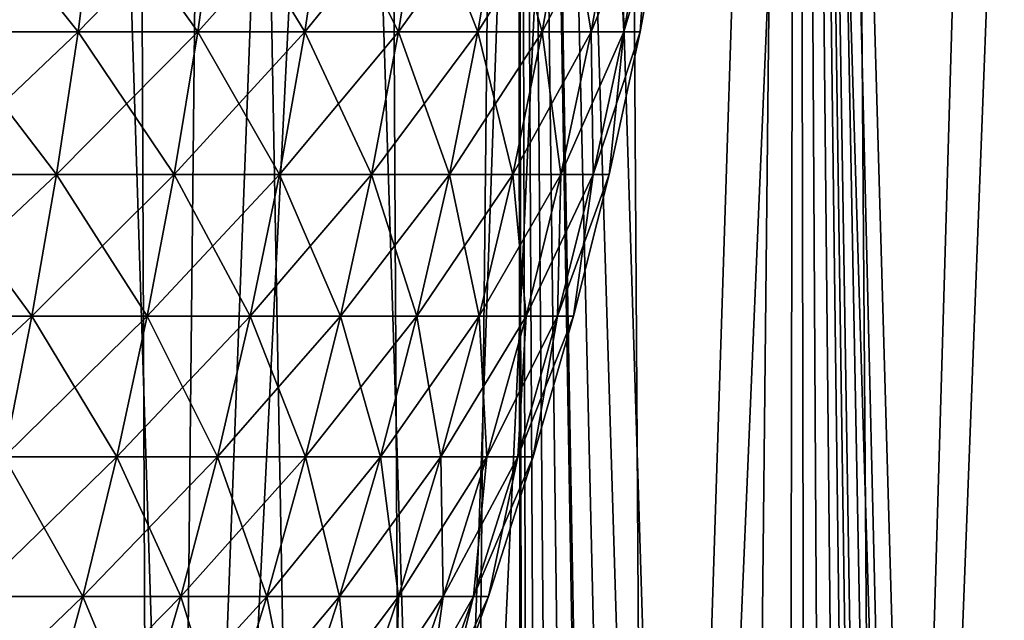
# Model space of a CAD drawing. Header units: millimetres. Extents: x -24 to 30, y -64 to 68.
# Tile 136 of 149: x 7.43 to 13.53, y 47.8 to 51.52. Entities that reach past the tile are written whole.
import ezdxf

# ---------------------------------------------------------------- set-up
doc = ezdxf.new("R2010")
doc.units = ezdxf.units.MM
doc.header["$LTSCALE"] = 52.148148
for name, color, linetype in [('1', 7, 'CONTINUOUS'), ('2', 7, 'CONTINUOUS'), ('64', 7, 'CONTINUOUS'), ('7', 7, 'CONTINUOUS')]:
    doc.layers.add(name, color=color, linetype=linetype)

msp = doc.modelspace()

# ---------------------------------------------------------------- linework, layer by layer
at = {"layer": '1', "color": 253, "linetype": 'Continuous', "true_color": 0xaab4c3}
for points in [[(6.164, 5, -23.7119), (6.8163, 68.2, -23.5327), (8.0243, 5, -23.1487), (6.164, 5, -23.7119)], [(6.8163, 68.2, -23.5327), (8.6878, 68.2, -22.9079), (8.0243, 5, -23.1487), (6.8163, 68.2, -23.5327)], [(8.0243, 5, -23.1487), (8.6878, 68.2, -22.9079), (9.834, 5, -22.4397), (8.0243, 5, -23.1487)], [(8.6878, 68.2, -22.9079), (10.503, 68.2, -22.1345), (9.834, 5, -22.4397), (8.6878, 68.2, -22.9079)], [(9.834, 5, -22.4397), (10.503, 68.2, -22.1345), (11.5819, 5, -21.5896), (9.834, 5, -22.4397)], [(10.503, 68.2, -22.1345), (12.25, 68.2, -21.2176), (11.5819, 5, -21.5896), (10.503, 68.2, -22.1345)], [(11.5819, 5, -21.5896), (12.25, 68.2, -21.2176), (13.2568, 5, -20.6035), (11.5819, 5, -21.5896)], [(12.25, 68.2, -21.2176), (13.9176, 68.2, -20.1631), (13.2568, 5, -20.6035), (12.25, 68.2, -21.2176)], [(13.2568, 5, -20.6035), (13.9176, 68.2, -20.1631), (14.8484, 5, -19.4878), (13.2568, 5, -20.6035)]]:
    msp.add_3dface(points, dxfattribs=at)
at = {"layer": '2', "color": 253, "linetype": 'Continuous', "true_color": 0xaab4c3}
for points in [[(6.164, 5, 23.7119), (8.0243, 5, 23.1487), (6.8163, 68.2, 23.5327), (6.164, 5, 23.7119)], [(6.8163, 68.2, 23.5327), (8.0243, 5, 23.1487), (8.6878, 68.2, 22.9079), (6.8163, 68.2, 23.5327)], [(8.0243, 5, 23.1487), (9.834, 5, 22.4397), (8.6878, 68.2, 22.9079), (8.0243, 5, 23.1487)], [(8.6878, 68.2, 22.9079), (9.834, 5, 22.4397), (10.503, 68.2, 22.1345), (8.6878, 68.2, 22.9079)], [(9.834, 5, 22.4397), (10.58, 10.9368, 22.0978), (10.503, 68.2, 22.1345), (9.834, 5, 22.4397)], [(11.782, 14.0656, 21.481), (12.1489, 14.421, 21.2757), (10.503, 68.2, 22.1345), (11.782, 14.0656, 21.481)], [(10.503, 68.2, 22.1345), (12.1489, 14.421, 21.2757), (12.25, 68.2, 21.2176), (10.503, 68.2, 22.1345)], [(11.4615, 13.6775, 21.6537), (11.782, 14.0656, 21.481), (10.503, 68.2, 22.1345), (11.4615, 13.6775, 21.6537)], [(11.189, 13.2618, 21.7958), (11.4615, 13.6775, 21.6537), (10.503, 68.2, 22.1345), (11.189, 13.2618, 21.7958)], [(10.9656, 12.8233, 21.909), (11.189, 13.2618, 21.7958), (10.503, 68.2, 22.1345), (10.9656, 12.8233, 21.909)], [(10.7923, 12.3669, 21.9949), (10.9656, 12.8233, 21.909), (10.503, 68.2, 22.1345), (10.7923, 12.3669, 21.9949)], [(10.67, 11.8974, 22.0545), (10.7923, 12.3669, 21.9949), (10.503, 68.2, 22.1345), (10.67, 11.8974, 22.0545)], [(10.5991, 11.4189, 22.0887), (10.67, 11.8974, 22.0545), (10.503, 68.2, 22.1345), (10.5991, 11.4189, 22.0887)], [(10.58, 10.9368, 22.0978), (10.5991, 11.4189, 22.0887), (10.503, 68.2, 22.1345), (10.58, 10.9368, 22.0978)], [(12.1489, 14.421, 21.2757), (12.3493, 14.5849, 21.16), (12.25, 68.2, 21.2176), (12.1489, 14.421, 21.2757)], [(13.5094, 15.2379, 20.4388), (13.7704, 15.3298, 20.2639), (12.25, 68.2, 21.2176), (13.5094, 15.2379, 20.4388)], [(12.25, 68.2, 21.2176), (13.7704, 15.3298, 20.2639), (13.9176, 68.2, 20.1631), (12.25, 68.2, 21.2176)], [(13.2576, 15.1321, 20.6031), (13.5094, 15.2379, 20.4388), (12.25, 68.2, 21.2176), (13.2576, 15.1321, 20.6031)], [(13.0152, 15.0131, 20.757), (13.2576, 15.1321, 20.6031), (12.25, 68.2, 21.2176), (13.0152, 15.0131, 20.757)], [(12.924, 14.9637, 20.8139), (13.0152, 15.0131, 20.757), (12.25, 68.2, 21.2176), (12.924, 14.9637, 20.8139)], [(12.7828, 14.8818, 20.901), (12.924, 14.9637, 20.8139), (12.25, 68.2, 21.2176), (12.7828, 14.8818, 20.901)], [(12.5607, 14.7388, 21.0352), (12.7828, 14.8818, 20.901), (12.25, 68.2, 21.2176), (12.5607, 14.7388, 21.0352)], [(12.3493, 14.5849, 21.16), (12.5607, 14.7388, 21.0352), (12.25, 68.2, 21.2176), (12.3493, 14.5849, 21.16)]]:
    msp.add_3dface(points, dxfattribs=at)
at = {"layer": '64', "linetype": 'Continuous'}
for points in [[(6.9786, 51.4482, 8.874), (7.7905, 51.4482, 8.1705), (7.0796, 52.3365, 9.0025), (6.9786, 51.4482, 8.874)], [(7.7905, 51.4482, -8.1705), (6.9786, 51.4482, -8.874), (7.9033, 52.3365, -8.2888), (7.7905, 51.4482, -8.1705)], [(7.9033, 52.3365, -8.2888), (6.9786, 51.4482, -8.874), (7.0796, 52.3365, -9.0025), (7.9033, 52.3365, -8.2888)], [(7.0796, 52.3365, 9.0025), (7.7905, 51.4482, 8.1705), (7.9033, 52.3365, 8.2888), (7.0796, 52.3365, 9.0025)], [(7.7905, 51.4482, 8.1705), (8.5319, 51.4482, 7.3929), (7.9033, 52.3365, 8.2888), (7.7905, 51.4482, 8.1705)], [(8.5319, 51.4482, -7.3929), (7.7905, 51.4482, -8.1705), (8.6554, 52.3365, -7.5), (8.5319, 51.4482, -7.3929)], [(8.6554, 52.3365, -7.5), (7.7905, 51.4482, -8.1705), (7.9033, 52.3365, -8.2888), (8.6554, 52.3365, -7.5)], [(7.9033, 52.3365, 8.2888), (8.5319, 51.4482, 7.3929), (8.6554, 52.3365, 7.5), (7.9033, 52.3365, 8.2888)], [(8.5319, 51.4482, 7.3929), (9.196, 51.4482, 6.5485), (8.6554, 52.3365, 7.5), (8.5319, 51.4482, 7.3929)], [(9.196, 51.4482, -6.5485), (8.5319, 51.4482, -7.3929), (9.3292, 52.3365, -6.6433), (9.196, 51.4482, -6.5485)], [(9.3292, 52.3365, -6.6433), (8.5319, 51.4482, -7.3929), (8.6554, 52.3365, -7.5), (9.3292, 52.3365, -6.6433)], [(8.6554, 52.3365, 7.5), (9.196, 51.4482, 6.5485), (9.3292, 52.3365, 6.6433), (8.6554, 52.3365, 7.5)], [(9.196, 51.4482, 6.5485), (9.7768, 51.4482, 5.6447), (9.3292, 52.3365, 6.6433), (9.196, 51.4482, 6.5485)], [(9.7768, 51.4482, -5.6447), (9.196, 51.4482, -6.5485), (9.9184, 52.3365, -5.7264), (9.7768, 51.4482, -5.6447)], [(9.9184, 52.3365, -5.7264), (9.196, 51.4482, -6.5485), (9.3292, 52.3365, -6.6433), (9.9184, 52.3365, -5.7264)], [(9.3292, 52.3365, 6.6433), (9.7768, 51.4482, 5.6447), (9.9184, 52.3365, 5.7264), (9.3292, 52.3365, 6.6433)], [(9.7768, 51.4482, 5.6447), (10.2691, 51.4482, 4.6898), (9.9184, 52.3365, 5.7264), (9.7768, 51.4482, 5.6447)], [(10.2691, 51.4482, -4.6898), (9.7768, 51.4482, -5.6447), (10.4178, 52.3365, -4.7577), (10.2691, 51.4482, -4.6898)], [(10.4178, 52.3365, -4.7577), (9.7768, 51.4482, -5.6447), (9.9184, 52.3365, -5.7264), (10.4178, 52.3365, -4.7577)], [(9.9184, 52.3365, 5.7264), (10.2691, 51.4482, 4.6898), (10.4178, 52.3365, 4.7577), (9.9184, 52.3365, 5.7264)], [(10.2691, 51.4482, 4.6898), (10.6684, 51.4482, 3.6924), (10.4178, 52.3365, 4.7577), (10.2691, 51.4482, 4.6898)], [(10.6684, 51.4482, -3.6924), (10.2691, 51.4482, -4.6898), (10.8229, 52.3365, -3.7458), (10.6684, 51.4482, -3.6924)], [(10.8229, 52.3365, -3.7458), (10.2691, 51.4482, -4.6898), (10.4178, 52.3365, -4.7577), (10.8229, 52.3365, -3.7458)], [(10.4178, 52.3365, 4.7577), (10.6684, 51.4482, 3.6924), (10.8229, 52.3365, 3.7458), (10.4178, 52.3365, 4.7577)], [(10.6684, 51.4482, 3.6924), (10.9711, 51.4482, 2.6616), (10.8229, 52.3365, 3.7458), (10.6684, 51.4482, 3.6924)], [(10.9711, 51.4482, -2.6616), (10.6684, 51.4482, -3.6924), (11.1299, 52.3365, -2.7001), (10.9711, 51.4482, -2.6616)], [(11.1299, 52.3365, -2.7001), (10.6684, 51.4482, -3.6924), (10.8229, 52.3365, -3.7458), (11.1299, 52.3365, -2.7001)], [(10.8229, 52.3365, 3.7458), (10.9711, 51.4482, 2.6616), (11.1299, 52.3365, 2.7001), (10.8229, 52.3365, 3.7458)], [(10.9711, 51.4482, 2.6616), (11.1744, 51.4482, 1.6066), (11.1299, 52.3365, 2.7001), (10.9711, 51.4482, 2.6616)], [(11.1744, 51.4482, -1.6066), (10.9711, 51.4482, -2.6616), (11.3362, 52.3365, -1.6299), (11.1744, 51.4482, -1.6066)], [(11.3362, 52.3365, -1.6299), (10.9711, 51.4482, -2.6616), (11.1299, 52.3365, -2.7001), (11.3362, 52.3365, -1.6299)], [(11.1299, 52.3365, 2.7001), (11.1744, 51.4482, 1.6066), (11.3362, 52.3365, 1.6299), (11.1299, 52.3365, 2.7001)], [(11.1744, 51.4482, 1.6066), (11.2765, 51.4482, 0.5372), (11.3362, 52.3365, 1.6299), (11.1744, 51.4482, 1.6066)], [(11.2765, 51.4482, -0.5372), (11.1744, 51.4482, -1.6066), (11.4398, 52.3365, -0.5449), (11.2765, 51.4482, -0.5372)], [(11.4398, 52.3365, -0.5449), (11.1744, 51.4482, -1.6066), (11.3362, 52.3365, -1.6299), (11.4398, 52.3365, -0.5449)], [(11.2765, 51.4482, 0.5372), (11.2765, 51.4482, -0.5372), (11.4398, 52.3365, 0.5449), (11.2765, 51.4482, 0.5372)], [(11.3362, 52.3365, 1.6299), (11.2765, 51.4482, 0.5372), (11.4398, 52.3365, 0.5449), (11.3362, 52.3365, 1.6299)], [(11.4398, 52.3365, 0.5449), (11.2765, 51.4482, -0.5372), (11.4398, 52.3365, -0.5449), (11.4398, 52.3365, 0.5449)], [(6.8593, 50.5651, 8.7223), (7.6573, 50.5651, 8.0308), (6.9786, 51.4482, 8.874), (6.8593, 50.5651, 8.7223)], [(7.6573, 50.5651, -8.0308), (6.8593, 50.5651, -8.7223), (7.7905, 51.4482, -8.1705), (7.6573, 50.5651, -8.0308)], [(7.7905, 51.4482, -8.1705), (6.8593, 50.5651, -8.7223), (6.9786, 51.4482, -8.874), (7.7905, 51.4482, -8.1705)], [(6.9786, 51.4482, 8.874), (7.6573, 50.5651, 8.0308), (7.7905, 51.4482, 8.1705), (6.9786, 51.4482, 8.874)], [(7.6573, 50.5651, 8.0308), (8.386, 50.5651, 7.2665), (7.7905, 51.4482, 8.1705), (7.6573, 50.5651, 8.0308)], [(8.386, 50.5651, -7.2665), (7.6573, 50.5651, -8.0308), (8.5319, 51.4482, -7.3929), (8.386, 50.5651, -7.2665)], [(8.5319, 51.4482, -7.3929), (7.6573, 50.5651, -8.0308), (7.7905, 51.4482, -8.1705), (8.5319, 51.4482, -7.3929)], [(7.7905, 51.4482, 8.1705), (8.386, 50.5651, 7.2665), (8.5319, 51.4482, 7.3929), (7.7905, 51.4482, 8.1705)], [(8.386, 50.5651, 7.2665), (9.0388, 50.5651, 6.4365), (8.5319, 51.4482, 7.3929), (8.386, 50.5651, 7.2665)], [(9.0388, 50.5651, -6.4365), (8.386, 50.5651, -7.2665), (9.196, 51.4482, -6.5485), (9.0388, 50.5651, -6.4365)], [(9.196, 51.4482, -6.5485), (8.386, 50.5651, -7.2665), (8.5319, 51.4482, -7.3929), (9.196, 51.4482, -6.5485)], [(8.5319, 51.4482, 7.3929), (9.0388, 50.5651, 6.4365), (9.196, 51.4482, 6.5485), (8.5319, 51.4482, 7.3929)], [(9.0388, 50.5651, 6.4365), (9.6097, 50.5651, 5.5481), (9.196, 51.4482, 6.5485), (9.0388, 50.5651, 6.4365)], [(9.6097, 50.5651, -5.5481), (9.0388, 50.5651, -6.4365), (9.7768, 51.4482, -5.6447), (9.6097, 50.5651, -5.5481)], [(9.7768, 51.4482, -5.6447), (9.0388, 50.5651, -6.4365), (9.196, 51.4482, -6.5485), (9.7768, 51.4482, -5.6447)], [(9.196, 51.4482, 6.5485), (9.6097, 50.5651, 5.5481), (9.7768, 51.4482, 5.6447), (9.196, 51.4482, 6.5485)], [(9.6097, 50.5651, 5.5481), (10.0935, 50.5651, 4.6096), (9.7768, 51.4482, 5.6447), (9.6097, 50.5651, 5.5481)], [(10.0935, 50.5651, -4.6096), (9.6097, 50.5651, -5.5481), (10.2691, 51.4482, -4.6898), (10.0935, 50.5651, -4.6096)], [(10.2691, 51.4482, -4.6898), (9.6097, 50.5651, -5.5481), (9.7768, 51.4482, -5.6447), (10.2691, 51.4482, -4.6898)], [(9.7768, 51.4482, 5.6447), (10.0935, 50.5651, 4.6096), (10.2691, 51.4482, 4.6898), (9.7768, 51.4482, 5.6447)], [(10.0935, 50.5651, 4.6096), (10.486, 50.5651, 3.6292), (10.2691, 51.4482, 4.6898), (10.0935, 50.5651, 4.6096)], [(10.486, 50.5651, -3.6292), (10.0935, 50.5651, -4.6096), (10.6684, 51.4482, -3.6924), (10.486, 50.5651, -3.6292)], [(10.6684, 51.4482, -3.6924), (10.0935, 50.5651, -4.6096), (10.2691, 51.4482, -4.6898), (10.6684, 51.4482, -3.6924)], [(10.2691, 51.4482, 4.6898), (10.486, 50.5651, 3.6292), (10.6684, 51.4482, 3.6924), (10.2691, 51.4482, 4.6898)], [(10.486, 50.5651, 3.6292), (10.7835, 50.5651, 2.616), (10.6684, 51.4482, 3.6924), (10.486, 50.5651, 3.6292)], [(10.7835, 50.5651, -2.616), (10.486, 50.5651, -3.6292), (10.9711, 51.4482, -2.6616), (10.7835, 50.5651, -2.616)], [(10.9711, 51.4482, -2.6616), (10.486, 50.5651, -3.6292), (10.6684, 51.4482, -3.6924), (10.9711, 51.4482, -2.6616)], [(10.6684, 51.4482, 3.6924), (10.7835, 50.5651, 2.616), (10.9711, 51.4482, 2.6616), (10.6684, 51.4482, 3.6924)], [(10.7835, 50.5651, 2.616), (10.9833, 50.5651, 1.5792), (10.9711, 51.4482, 2.6616), (10.7835, 50.5651, 2.616)], [(10.9833, 50.5651, -1.5792), (10.7835, 50.5651, -2.616), (11.1744, 51.4482, -1.6066), (10.9833, 50.5651, -1.5792)], [(11.1744, 51.4482, -1.6066), (10.7835, 50.5651, -2.616), (10.9711, 51.4482, -2.6616), (11.1744, 51.4482, -1.6066)], [(10.9711, 51.4482, 2.6616), (10.9833, 50.5651, 1.5792), (11.1744, 51.4482, 1.6066), (10.9711, 51.4482, 2.6616)], [(10.9833, 50.5651, 1.5792), (11.0837, 50.5651, 0.528), (11.1744, 51.4482, 1.6066), (10.9833, 50.5651, 1.5792)], [(11.0837, 50.5651, -0.528), (10.9833, 50.5651, -1.5792), (11.2765, 51.4482, -0.5372), (11.0837, 50.5651, -0.528)], [(11.2765, 51.4482, -0.5372), (10.9833, 50.5651, -1.5792), (11.1744, 51.4482, -1.6066), (11.2765, 51.4482, -0.5372)], [(11.0837, 50.5651, 0.528), (11.0837, 50.5651, -0.528), (11.2765, 51.4482, 0.5372), (11.0837, 50.5651, 0.528)], [(11.1744, 51.4482, 1.6066), (11.0837, 50.5651, 0.528), (11.2765, 51.4482, 0.5372), (11.1744, 51.4482, 1.6066)], [(11.2765, 51.4482, 0.5372), (11.0837, 50.5651, -0.528), (11.2765, 51.4482, -0.5372), (11.2765, 51.4482, 0.5372)], [(6.7221, 49.6873, 8.5479), (7.5042, 49.6873, 7.8702), (6.8593, 50.5651, 8.7223), (6.7221, 49.6873, 8.5479)], [(7.5042, 49.6873, -7.8702), (6.7221, 49.6873, -8.5479), (7.6573, 50.5651, -8.0308), (7.5042, 49.6873, -7.8702)], [(7.6573, 50.5651, -8.0308), (6.7221, 49.6873, -8.5479), (6.8593, 50.5651, -8.7223), (7.6573, 50.5651, -8.0308)], [(6.8593, 50.5651, 8.7223), (7.5042, 49.6873, 7.8702), (7.6573, 50.5651, 8.0308), (6.8593, 50.5651, 8.7223)], [(7.5042, 49.6873, 7.8702), (8.2183, 49.6873, 7.1212), (7.6573, 50.5651, 8.0308), (7.5042, 49.6873, 7.8702)], [(8.2183, 49.6873, -7.1212), (7.5042, 49.6873, -7.8702), (8.386, 50.5651, -7.2665), (8.2183, 49.6873, -7.1212)], [(8.386, 50.5651, -7.2665), (7.5042, 49.6873, -7.8702), (7.6573, 50.5651, -8.0308), (8.386, 50.5651, -7.2665)], [(7.6573, 50.5651, 8.0308), (8.2183, 49.6873, 7.1212), (8.386, 50.5651, 7.2665), (7.6573, 50.5651, 8.0308)], [(8.2183, 49.6873, 7.1212), (8.858, 49.6873, 6.3078), (8.386, 50.5651, 7.2665), (8.2183, 49.6873, 7.1212)], [(8.858, 49.6873, -6.3078), (8.2183, 49.6873, -7.1212), (9.0388, 50.5651, -6.4365), (8.858, 49.6873, -6.3078)], [(9.0388, 50.5651, -6.4365), (8.2183, 49.6873, -7.1212), (8.386, 50.5651, -7.2665), (9.0388, 50.5651, -6.4365)], [(8.386, 50.5651, 7.2665), (8.858, 49.6873, 6.3078), (9.0388, 50.5651, 6.4365), (8.386, 50.5651, 7.2665)], [(8.858, 49.6873, 6.3078), (9.4175, 49.6873, 5.4372), (9.0388, 50.5651, 6.4365), (8.858, 49.6873, 6.3078)], [(9.4175, 49.6873, -5.4372), (8.858, 49.6873, -6.3078), (9.6097, 50.5651, -5.5481), (9.4175, 49.6873, -5.4372)], [(9.6097, 50.5651, -5.5481), (8.858, 49.6873, -6.3078), (9.0388, 50.5651, -6.4365), (9.6097, 50.5651, -5.5481)], [(9.0388, 50.5651, 6.4365), (9.4175, 49.6873, 5.4372), (9.6097, 50.5651, 5.5481), (9.0388, 50.5651, 6.4365)], [(9.4175, 49.6873, 5.4372), (9.8917, 49.6873, 4.5174), (9.6097, 50.5651, 5.5481), (9.4175, 49.6873, 5.4372)], [(9.8917, 49.6873, -4.5174), (9.4175, 49.6873, -5.4372), (10.0935, 50.5651, -4.6096), (9.8917, 49.6873, -4.5174)], [(10.0935, 50.5651, -4.6096), (9.4175, 49.6873, -5.4372), (9.6097, 50.5651, -5.5481), (10.0935, 50.5651, -4.6096)], [(9.6097, 50.5651, 5.5481), (9.8917, 49.6873, 4.5174), (10.0935, 50.5651, 4.6096), (9.6097, 50.5651, 5.5481)], [(9.8917, 49.6873, 4.5174), (10.2763, 49.6873, 3.5567), (10.0935, 50.5651, 4.6096), (9.8917, 49.6873, 4.5174)], [(10.2763, 49.6873, -3.5567), (9.8917, 49.6873, -4.5174), (10.486, 50.5651, -3.6292), (10.2763, 49.6873, -3.5567)], [(10.486, 50.5651, -3.6292), (9.8917, 49.6873, -4.5174), (10.0935, 50.5651, -4.6096), (10.486, 50.5651, -3.6292)], [(10.0935, 50.5651, 4.6096), (10.2763, 49.6873, 3.5567), (10.486, 50.5651, 3.6292), (10.0935, 50.5651, 4.6096)], [(10.2763, 49.6873, 3.5567), (10.5679, 49.6873, 2.5637), (10.486, 50.5651, 3.6292), (10.2763, 49.6873, 3.5567)], [(10.5679, 49.6873, -2.5637), (10.2763, 49.6873, -3.5567), (10.7835, 50.5651, -2.616), (10.5679, 49.6873, -2.5637)], [(10.7835, 50.5651, -2.616), (10.2763, 49.6873, -3.5567), (10.486, 50.5651, -3.6292), (10.7835, 50.5651, -2.616)], [(10.486, 50.5651, 3.6292), (10.5679, 49.6873, 2.5637), (10.7835, 50.5651, 2.616), (10.486, 50.5651, 3.6292)], [(10.5679, 49.6873, 2.5637), (10.7637, 49.6873, 1.5476), (10.7835, 50.5651, 2.616), (10.5679, 49.6873, 2.5637)], [(10.7637, 49.6873, -1.5476), (10.5679, 49.6873, -2.5637), (10.9833, 50.5651, -1.5792), (10.7637, 49.6873, -1.5476)], [(10.9833, 50.5651, -1.5792), (10.5679, 49.6873, -2.5637), (10.7835, 50.5651, -2.616), (10.9833, 50.5651, -1.5792)], [(10.7637, 49.6873, 1.5476), (10.8621, 49.6873, 0.5174), (10.9833, 50.5651, 1.5792), (10.7637, 49.6873, 1.5476)], [(10.7835, 50.5651, 2.616), (10.7637, 49.6873, 1.5476), (10.9833, 50.5651, 1.5792), (10.7835, 50.5651, 2.616)], [(10.8621, 49.6873, -0.5174), (10.7637, 49.6873, -1.5476), (11.0837, 50.5651, -0.528), (10.8621, 49.6873, -0.5174)], [(11.0837, 50.5651, -0.528), (10.7637, 49.6873, -1.5476), (10.9833, 50.5651, -1.5792), (11.0837, 50.5651, -0.528)], [(10.8621, 49.6873, 0.5174), (10.8621, 49.6873, -0.5174), (11.0837, 50.5651, 0.528), (10.8621, 49.6873, 0.5174)], [(10.9833, 50.5651, 1.5792), (10.8621, 49.6873, 0.5174), (11.0837, 50.5651, 0.528), (10.9833, 50.5651, 1.5792)], [(11.0837, 50.5651, 0.528), (10.8621, 49.6873, -0.5174), (11.0837, 50.5651, -0.528), (11.0837, 50.5651, 0.528)], [(7.3317, 48.8147, -7.6893), (6.5676, 48.8147, -8.3514), (7.5042, 49.6873, -7.8702), (7.3317, 48.8147, -7.6893)], [(7.5042, 49.6873, -7.8702), (6.5676, 48.8147, -8.3514), (6.7221, 49.6873, -8.5479), (7.5042, 49.6873, -7.8702)], [(6.7221, 49.6873, 8.5479), (7.3317, 48.8147, 7.6893), (7.5042, 49.6873, 7.8702), (6.7221, 49.6873, 8.5479)], [(7.3317, 48.8147, 7.6893), (8.0294, 48.8147, 6.9575), (7.5042, 49.6873, 7.8702), (7.3317, 48.8147, 7.6893)], [(8.0294, 48.8147, -6.9575), (7.3317, 48.8147, -7.6893), (8.2183, 49.6873, -7.1212), (8.0294, 48.8147, -6.9575)], [(8.2183, 49.6873, -7.1212), (7.3317, 48.8147, -7.6893), (7.5042, 49.6873, -7.8702), (8.2183, 49.6873, -7.1212)], [(7.5042, 49.6873, 7.8702), (8.0294, 48.8147, 6.9575), (8.2183, 49.6873, 7.1212), (7.5042, 49.6873, 7.8702)], [(8.0294, 48.8147, 6.9575), (8.6544, 48.8147, 6.1628), (8.2183, 49.6873, 7.1212), (8.0294, 48.8147, 6.9575)], [(8.6544, 48.8147, -6.1628), (8.0294, 48.8147, -6.9575), (8.858, 49.6873, -6.3078), (8.6544, 48.8147, -6.1628)], [(8.858, 49.6873, -6.3078), (8.0294, 48.8147, -6.9575), (8.2183, 49.6873, -7.1212), (8.858, 49.6873, -6.3078)], [(8.2183, 49.6873, 7.1212), (8.6544, 48.8147, 6.1628), (8.858, 49.6873, 6.3078), (8.2183, 49.6873, 7.1212)], [(8.6544, 48.8147, 6.1628), (9.2011, 48.8147, 5.3122), (8.858, 49.6873, 6.3078), (8.6544, 48.8147, 6.1628)], [(9.2011, 48.8147, -5.3122), (8.6544, 48.8147, -6.1628), (9.4175, 49.6873, -5.4372), (9.2011, 48.8147, -5.3122)], [(9.4175, 49.6873, -5.4372), (8.6544, 48.8147, -6.1628), (8.858, 49.6873, -6.3078), (9.4175, 49.6873, -5.4372)], [(8.858, 49.6873, 6.3078), (9.2011, 48.8147, 5.3122), (9.4175, 49.6873, 5.4372), (8.858, 49.6873, 6.3078)], [(9.2011, 48.8147, 5.3122), (9.6644, 48.8147, 4.4136), (9.4175, 49.6873, 5.4372), (9.2011, 48.8147, 5.3122)], [(9.6644, 48.8147, -4.4136), (9.2011, 48.8147, -5.3122), (9.8917, 49.6873, -4.5174), (9.6644, 48.8147, -4.4136)], [(9.8917, 49.6873, -4.5174), (9.2011, 48.8147, -5.3122), (9.4175, 49.6873, -5.4372), (9.8917, 49.6873, -4.5174)], [(9.4175, 49.6873, 5.4372), (9.6644, 48.8147, 4.4136), (9.8917, 49.6873, 4.5174), (9.4175, 49.6873, 5.4372)], [(9.6644, 48.8147, 4.4136), (10.0401, 48.8147, 3.4749), (9.8917, 49.6873, 4.5174), (9.6644, 48.8147, 4.4136)], [(10.0401, 48.8147, -3.4749), (9.6644, 48.8147, -4.4136), (10.2763, 49.6873, -3.5567), (10.0401, 48.8147, -3.4749)], [(10.2763, 49.6873, -3.5567), (9.6644, 48.8147, -4.4136), (9.8917, 49.6873, -4.5174), (10.2763, 49.6873, -3.5567)], [(9.8917, 49.6873, 4.5174), (10.0401, 48.8147, 3.4749), (10.2763, 49.6873, 3.5567), (9.8917, 49.6873, 4.5174)], [(10.0401, 48.8147, 3.4749), (10.325, 48.8147, 2.5048), (10.2763, 49.6873, 3.5567), (10.0401, 48.8147, 3.4749)], [(10.325, 48.8147, -2.5048), (10.0401, 48.8147, -3.4749), (10.5679, 49.6873, -2.5637), (10.325, 48.8147, -2.5048)], [(10.5679, 49.6873, -2.5637), (10.0401, 48.8147, -3.4749), (10.2763, 49.6873, -3.5567), (10.5679, 49.6873, -2.5637)], [(10.2763, 49.6873, 3.5567), (10.325, 48.8147, 2.5048), (10.5679, 49.6873, 2.5637), (10.2763, 49.6873, 3.5567)], [(10.325, 48.8147, 2.5048), (10.5163, 48.8147, 1.512), (10.5679, 49.6873, 2.5637), (10.325, 48.8147, 2.5048)], [(10.5163, 48.8147, -1.512), (10.325, 48.8147, -2.5048), (10.7637, 49.6873, -1.5476), (10.5163, 48.8147, -1.512)], [(10.7637, 49.6873, -1.5476), (10.325, 48.8147, -2.5048), (10.5679, 49.6873, -2.5637), (10.7637, 49.6873, -1.5476)], [(10.5163, 48.8147, 1.512), (10.6124, 48.8147, 0.5055), (10.7637, 49.6873, 1.5476), (10.5163, 48.8147, 1.512)], [(10.5679, 49.6873, 2.5637), (10.5163, 48.8147, 1.512), (10.7637, 49.6873, 1.5476), (10.5679, 49.6873, 2.5637)], [(10.6124, 48.8147, -0.5055), (10.5163, 48.8147, -1.512), (10.8621, 49.6873, -0.5174), (10.6124, 48.8147, -0.5055)], [(10.8621, 49.6873, -0.5174), (10.5163, 48.8147, -1.512), (10.7637, 49.6873, -1.5476), (10.8621, 49.6873, -0.5174)], [(10.6124, 48.8147, 0.5055), (10.6124, 48.8147, -0.5055), (10.8621, 49.6873, 0.5174), (10.6124, 48.8147, 0.5055)], [(10.7637, 49.6873, 1.5476), (10.6124, 48.8147, 0.5055), (10.8621, 49.6873, 0.5174), (10.7637, 49.6873, 1.5476)], [(10.8621, 49.6873, 0.5174), (10.6124, 48.8147, -0.5055), (10.8621, 49.6873, -0.5174), (10.8621, 49.6873, 0.5174)], [(7.14, 47.948, 7.4882), (7.8195, 47.948, 6.7756), (7.3317, 48.8147, 7.6893), (7.14, 47.948, 7.4882)], [(7.8195, 47.948, -6.7756), (7.14, 47.948, -7.4882), (8.0294, 48.8147, -6.9575), (7.8195, 47.948, -6.7756)], [(8.0294, 48.8147, -6.9575), (7.14, 47.948, -7.4882), (7.3317, 48.8147, -7.6893), (8.0294, 48.8147, -6.9575)], [(7.3317, 48.8147, 7.6893), (7.8195, 47.948, 6.7756), (8.0294, 48.8147, 6.9575), (7.3317, 48.8147, 7.6893)], [(7.8195, 47.948, 6.7756), (8.4281, 47.948, 6.0017), (8.0294, 48.8147, 6.9575), (7.8195, 47.948, 6.7756)], [(8.4281, 47.948, -6.0017), (7.8195, 47.948, -6.7756), (8.6544, 48.8147, -6.1628), (8.4281, 47.948, -6.0017)], [(8.6544, 48.8147, -6.1628), (7.8195, 47.948, -6.7756), (8.0294, 48.8147, -6.9575), (8.6544, 48.8147, -6.1628)], [(8.0294, 48.8147, 6.9575), (8.4281, 47.948, 6.0017), (8.6544, 48.8147, 6.1628), (8.0294, 48.8147, 6.9575)], [(8.4281, 47.948, 6.0017), (8.9605, 47.948, 5.1733), (8.6544, 48.8147, 6.1628), (8.4281, 47.948, 6.0017)], [(8.9605, 47.948, -5.1733), (8.4281, 47.948, -6.0017), (9.2011, 48.8147, -5.3122), (8.9605, 47.948, -5.1733)], [(9.2011, 48.8147, -5.3122), (8.4281, 47.948, -6.0017), (8.6544, 48.8147, -6.1628), (9.2011, 48.8147, -5.3122)], [(8.6544, 48.8147, 6.1628), (8.9605, 47.948, 5.1733), (9.2011, 48.8147, 5.3122), (8.6544, 48.8147, 6.1628)], [(8.9605, 47.948, 5.1733), (9.4117, 47.948, 4.2982), (9.2011, 48.8147, 5.3122), (8.9605, 47.948, 5.1733)], [(9.4117, 47.948, -4.2982), (8.9605, 47.948, -5.1733), (9.6644, 48.8147, -4.4136), (9.4117, 47.948, -4.2982)], [(9.6644, 48.8147, -4.4136), (8.9605, 47.948, -5.1733), (9.2011, 48.8147, -5.3122), (9.6644, 48.8147, -4.4136)], [(9.2011, 48.8147, 5.3122), (9.4117, 47.948, 4.2982), (9.6644, 48.8147, 4.4136), (9.2011, 48.8147, 5.3122)], [(9.4117, 47.948, 4.2982), (9.7776, 47.948, 3.3841), (9.6644, 48.8147, 4.4136), (9.4117, 47.948, 4.2982)], [(9.7776, 47.948, -3.3841), (9.4117, 47.948, -4.2982), (10.0401, 48.8147, -3.4749), (9.7776, 47.948, -3.3841)], [(10.0401, 48.8147, -3.4749), (9.4117, 47.948, -4.2982), (9.6644, 48.8147, -4.4136), (10.0401, 48.8147, -3.4749)], [(9.6644, 48.8147, 4.4136), (9.7776, 47.948, 3.3841), (10.0401, 48.8147, 3.4749), (9.6644, 48.8147, 4.4136)], [(9.7776, 47.948, 3.3841), (10.055, 47.948, 2.4393), (10.0401, 48.8147, 3.4749), (9.7776, 47.948, 3.3841)], [(10.055, 47.948, -2.4393), (9.7776, 47.948, -3.3841), (10.325, 48.8147, -2.5048), (10.055, 47.948, -2.4393)], [(10.325, 48.8147, -2.5048), (9.7776, 47.948, -3.3841), (10.0401, 48.8147, -3.4749), (10.325, 48.8147, -2.5048)], [(10.0401, 48.8147, 3.4749), (10.055, 47.948, 2.4393), (10.325, 48.8147, 2.5048), (10.0401, 48.8147, 3.4749)], [(10.055, 47.948, 2.4393), (10.2414, 47.948, 1.4725), (10.325, 48.8147, 2.5048), (10.055, 47.948, 2.4393)], [(10.2414, 47.948, -1.4725), (10.055, 47.948, -2.4393), (10.5163, 48.8147, -1.512), (10.2414, 47.948, -1.4725)], [(10.5163, 48.8147, -1.512), (10.055, 47.948, -2.4393), (10.325, 48.8147, -2.5048), (10.5163, 48.8147, -1.512)], [(10.2414, 47.948, 1.4725), (10.335, 47.948, 0.4923), (10.5163, 48.8147, 1.512), (10.2414, 47.948, 1.4725)], [(10.325, 48.8147, 2.5048), (10.2414, 47.948, 1.4725), (10.5163, 48.8147, 1.512), (10.325, 48.8147, 2.5048)], [(10.335, 47.948, -0.4923), (10.2414, 47.948, -1.4725), (10.6124, 48.8147, -0.5055), (10.335, 47.948, -0.4923)], [(10.6124, 48.8147, -0.5055), (10.2414, 47.948, -1.4725), (10.5163, 48.8147, -1.512), (10.6124, 48.8147, -0.5055)], [(10.335, 47.948, 0.4923), (10.335, 47.948, -0.4923), (10.6124, 48.8147, 0.5055), (10.335, 47.948, 0.4923)], [(10.5163, 48.8147, 1.512), (10.335, 47.948, 0.4923), (10.6124, 48.8147, 0.5055), (10.5163, 48.8147, 1.512)], [(10.6124, 48.8147, 0.5055), (10.335, 47.948, -0.4923), (10.6124, 48.8147, -0.5055), (10.6124, 48.8147, 0.5055)], [(6.9274, 47.0906, 7.2652), (7.5866, 47.0906, 6.5738), (7.14, 47.948, 7.4882), (6.9274, 47.0906, 7.2652)], [(7.5866, 47.0906, -6.5738), (6.9274, 47.0906, -7.2652), (7.8195, 47.948, -6.7756), (7.5866, 47.0906, -6.5738)], [(7.8195, 47.948, -6.7756), (6.9274, 47.0906, -7.2652), (7.14, 47.948, -7.4882), (7.8195, 47.948, -6.7756)], [(7.14, 47.948, 7.4882), (7.5866, 47.0906, 6.5738), (7.8195, 47.948, 6.7756), (7.14, 47.948, 7.4882)], [(7.5866, 47.0906, 6.5738), (8.1771, 47.0906, 5.8229), (7.8195, 47.948, 6.7756), (7.5866, 47.0906, 6.5738)], [(8.1771, 47.0906, -5.8229), (7.5866, 47.0906, -6.5738), (8.4281, 47.948, -6.0017), (8.1771, 47.0906, -5.8229)], [(8.4281, 47.948, -6.0017), (7.5866, 47.0906, -6.5738), (7.8195, 47.948, -6.7756), (8.4281, 47.948, -6.0017)], [(7.8195, 47.948, 6.7756), (8.1771, 47.0906, 5.8229), (8.4281, 47.948, 6.0017), (7.8195, 47.948, 6.7756)], [(8.1771, 47.0906, 5.8229), (8.6936, 47.0906, 5.0193), (8.4281, 47.948, 6.0017), (8.1771, 47.0906, 5.8229)], [(8.6936, 47.0906, -5.0193), (8.1771, 47.0906, -5.8229), (8.9605, 47.948, -5.1733), (8.6936, 47.0906, -5.0193)], [(8.9605, 47.948, -5.1733), (8.1771, 47.0906, -5.8229), (8.4281, 47.948, -6.0017), (8.9605, 47.948, -5.1733)], [(8.4281, 47.948, 6.0017), (8.6936, 47.0906, 5.0193), (8.9605, 47.948, 5.1733), (8.4281, 47.948, 6.0017)], [(8.6936, 47.0906, 5.0193), (9.1314, 47.0906, 4.1702), (8.9605, 47.948, 5.1733), (8.6936, 47.0906, 5.0193)], [(9.1314, 47.0906, -4.1702), (8.6936, 47.0906, -5.0193), (9.4117, 47.948, -4.2982), (9.1314, 47.0906, -4.1702)], [(9.4117, 47.948, -4.2982), (8.6936, 47.0906, -5.0193), (8.9605, 47.948, -5.1733), (9.4117, 47.948, -4.2982)], [(8.9605, 47.948, 5.1733), (9.1314, 47.0906, 4.1702), (9.4117, 47.948, 4.2982), (8.9605, 47.948, 5.1733)], [(9.1314, 47.0906, 4.1702), (9.4864, 47.0906, 3.2833), (9.4117, 47.948, 4.2982), (9.1314, 47.0906, 4.1702)], [(9.4864, 47.0906, -3.2833), (9.1314, 47.0906, -4.1702), (9.7776, 47.948, -3.3841), (9.4864, 47.0906, -3.2833)], [(9.7776, 47.948, -3.3841), (9.1314, 47.0906, -4.1702), (9.4117, 47.948, -4.2982), (9.7776, 47.948, -3.3841)], [(9.4117, 47.948, 4.2982), (9.4864, 47.0906, 3.2833), (9.7776, 47.948, 3.3841), (9.4117, 47.948, 4.2982)], [(9.4864, 47.0906, 3.2833), (9.7556, 47.0906, 2.3667), (9.7776, 47.948, 3.3841), (9.4864, 47.0906, 3.2833)], [(9.7556, 47.0906, -2.3667), (9.4864, 47.0906, -3.2833), (10.055, 47.948, -2.4393), (9.7556, 47.0906, -2.3667)], [(10.055, 47.948, -2.4393), (9.4864, 47.0906, -3.2833), (9.7776, 47.948, -3.3841), (10.055, 47.948, -2.4393)], [(9.7556, 47.0906, 2.3667), (9.9364, 47.0906, 1.4286), (10.055, 47.948, 2.4393), (9.7556, 47.0906, 2.3667)], [(9.7776, 47.948, 3.3841), (9.7556, 47.0906, 2.3667), (10.055, 47.948, 2.4393), (9.7776, 47.948, 3.3841)], [(9.9364, 47.0906, -1.4286), (9.7556, 47.0906, -2.3667), (10.2414, 47.948, -1.4725), (9.9364, 47.0906, -1.4286)], [(10.2414, 47.948, -1.4725), (9.7556, 47.0906, -2.3667), (10.055, 47.948, -2.4393), (10.2414, 47.948, -1.4725)], [(9.9364, 47.0906, 1.4286), (10.0272, 47.0906, 0.4777), (10.2414, 47.948, 1.4725), (9.9364, 47.0906, 1.4286)], [(10.055, 47.948, 2.4393), (9.9364, 47.0906, 1.4286), (10.2414, 47.948, 1.4725), (10.055, 47.948, 2.4393)], [(10.0272, 47.0906, -0.4777), (9.9364, 47.0906, -1.4286), (10.335, 47.948, -0.4923), (10.0272, 47.0906, -0.4777)], [(10.335, 47.948, -0.4923), (9.9364, 47.0906, -1.4286), (10.2414, 47.948, -1.4725), (10.335, 47.948, -0.4923)], [(10.0272, 47.0906, 0.4777), (10.0272, 47.0906, -0.4777), (10.335, 47.948, 0.4923), (10.0272, 47.0906, 0.4777)], [(10.2414, 47.948, 1.4725), (10.0272, 47.0906, 0.4777), (10.335, 47.948, 0.4923), (10.2414, 47.948, 1.4725)], [(10.335, 47.948, 0.4923), (10.0272, 47.0906, -0.4777), (10.335, 47.948, -0.4923), (10.335, 47.948, 0.4923)]]:
    msp.add_3dface(points, dxfattribs=at)
at = {"layer": '7', "color": 253, "linetype": 'Continuous', "true_color": 0xaab4c3}
for points in [[(7.7462, 63.4, 18.9801), (6.843, 41, 19.3242), (6.1307, 63.4, 19.5618), (7.7462, 63.4, 18.9801)], [(6.5377, 63.4, -19.4296), (6.6129, 41, -19.4041), (8.1407, 63.4, -18.8143), (6.5377, 63.4, -19.4296)], [(6.6129, 41, -19.4041), (8.2566, 34.7, -18.7637), (8.1407, 63.4, -18.8143), (6.6129, 41, -19.4041)], [(8.4605, 41, 18.6727), (6.843, 41, 19.3242), (7.7462, 63.4, 18.9801), (8.4605, 41, 18.6727)], [(9.3074, 63.4, 18.2653), (8.4605, 41, 18.6727), (7.7462, 63.4, 18.9801), (9.3074, 63.4, 18.2653)], [(8.1407, 63.4, -18.8143), (8.2566, 34.7, -18.7637), (9.6866, 63.4, -18.0671), (8.1407, 63.4, -18.8143)], [(8.2566, 34.7, -18.7637), (9.8391, 34.7, -17.9845), (9.6866, 63.4, -18.0671), (8.2566, 34.7, -18.7637)], [(10.0167, 41, 17.8862), (8.4605, 41, 18.6727), (9.3074, 63.4, 18.2653), (10.0167, 41, 17.8862)], [(10.8033, 63.4, 17.4224), (10.0167, 41, 17.8862), (9.3074, 63.4, 18.2653), (10.8033, 63.4, 17.4224)], [(9.6866, 63.4, -18.0671), (9.8391, 34.7, -17.9845), (11.1645, 63.4, -17.1931), (9.6866, 63.4, -18.0671)], [(9.8391, 34.7, -17.9845), (11.3488, 34.7, -17.072), (11.1645, 63.4, -17.1931), (9.8391, 34.7, -17.9845)], [(11.5005, 41, 16.9702), (10.0167, 41, 17.8862), (10.8033, 63.4, 17.4224), (11.5005, 41, 16.9702)], [(12.2233, 63.4, 16.4572), (11.5005, 41, 16.9702), (10.8033, 63.4, 17.4224), (12.2233, 63.4, 16.4572)], [(11.1645, 63.4, -17.1931), (11.3488, 34.7, -17.072), (12.5642, 63.4, -16.1985), (11.1645, 63.4, -17.1931)], [(11.3488, 34.7, -17.072), (12.7745, 34.7, -16.0332), (12.5642, 63.4, -16.1985), (11.3488, 34.7, -17.072)], [(12.9011, 41, 15.9315), (11.5005, 41, 16.9702), (12.2233, 63.4, 16.4572), (12.9011, 41, 15.9315)], [(13.5577, 63.4, 15.3766), (12.9011, 41, 15.9315), (12.2233, 63.4, 16.4572), (13.5577, 63.4, 15.3766)], [(12.5642, 63.4, -16.1985), (12.7745, 34.7, -16.0332), (13.8757, 63.4, -15.0903), (12.5642, 63.4, -16.1985)], [(12.7745, 34.7, -16.0332), (14.1056, 34.7, -14.8756), (13.8757, 63.4, -15.0903), (12.7745, 34.7, -16.0332)], [(14.2083, 41, 14.7775), (12.9011, 41, 15.9315), (13.5577, 63.4, 15.3766), (14.2083, 41, 14.7775)]]:
    msp.add_3dface(points, dxfattribs=at)

doc.saveas('drawing.dxf')
